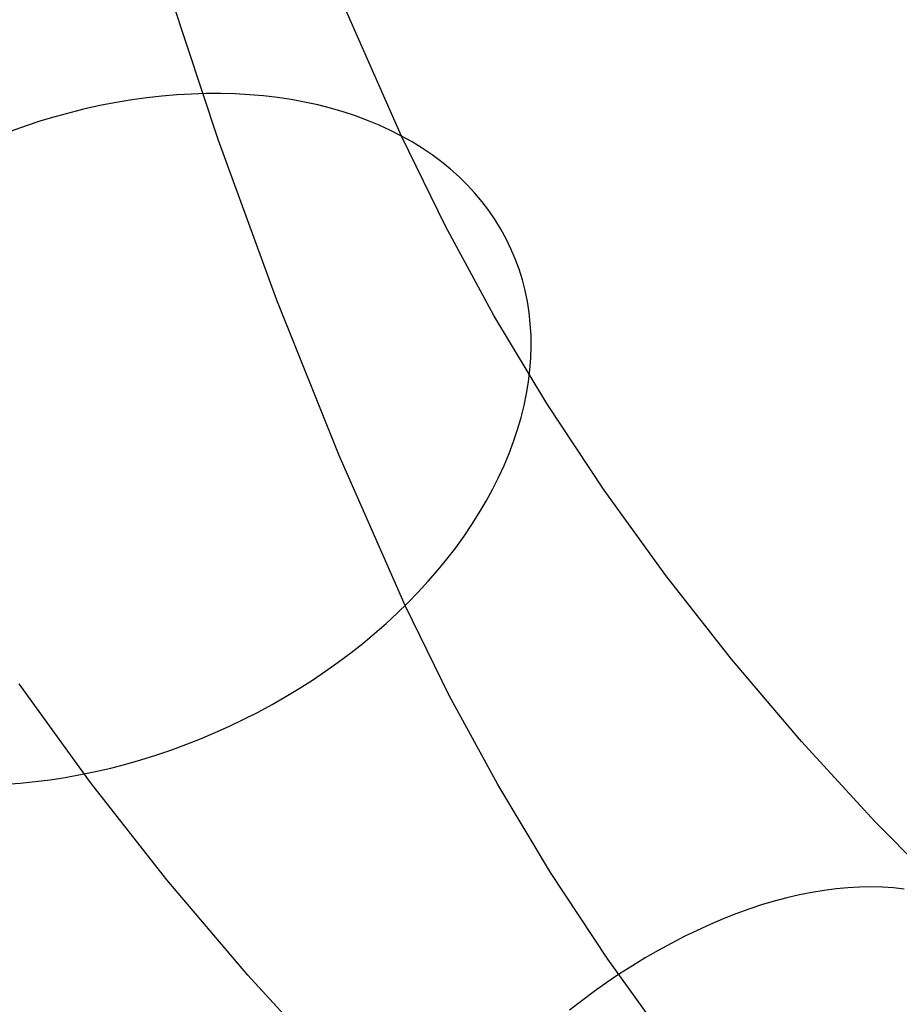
# Model space of a CAD drawing. Header units: millimetres. Extents: x 119 to 175.9, y -203.1 to -153.8.
# Tile 27 of 256: x 128.2 to 130.1, y -194 to -191.9. Entities that reach past the tile are written whole.
import ezdxf

# ---------------------------------------------------------------- set-up
doc = ezdxf.new("R2010")
doc.units = ezdxf.units.MM
doc.header["$MEASUREMENT"] = 0
doc.layers.add('Layer 01', color=5, linetype='Continuous', true_color=0x0000ff)

msp = doc.modelspace()

# ---------------------------------------------------------------- linework, layer by layer
at = {"layer": 'Layer 01'}
for p, q in [((128.6097, -192.11, 27.8306), (128.4917, -191.7537, 28.1338)), ((129.0032, -192.1027, 25.9087), (128.8737, -191.8083, 26.2103)), ((128.4561, -192.0206, 25.5927), (128.4238, -192.0251, 25.5829)), ((128.4884, -192.0169, 25.6033), (128.4561, -192.0206, 25.5927)), ((128.5205, -192.0142, 25.6147), (128.4884, -192.0169, 25.6033)), ((128.5523, -192.0124, 25.6268), (128.5205, -192.0142, 25.6147)), ((128.5839, -192.0114, 25.6397), (128.5523, -192.0124, 25.6268)), ((128.6153, -192.0114, 25.6533), (128.5839, -192.0114, 25.6397)), ((128.6463, -192.0122, 25.6676), (128.6153, -192.0114, 25.6533)), ((128.6769, -192.0139, 25.6826), (128.6463, -192.0122, 25.6676)), ((128.7071, -192.0166, 25.6982), (128.6769, -192.0139, 25.6826)), ((128.7369, -192.0201, 25.7145), (128.7071, -192.0166, 25.6982)), ((128.7662, -192.0245, 25.7315), (128.7369, -192.0201, 25.7145)), ((128.3262, -192.0438, 25.5581), (128.2937, -192.0518, 25.5515)), ((128.3587, -192.0367, 25.5656), (128.3262, -192.0438, 25.5581)), ((128.3913, -192.0305, 25.5738), (128.3587, -192.0367, 25.5656)), ((128.4238, -192.0251, 25.5829), (128.3913, -192.0305, 25.5738)), ((128.7951, -192.0298, 25.749), (128.7662, -192.0245, 25.7315)), ((128.8233, -192.0359, 25.7672), (128.7951, -192.0298, 25.749)), ((128.851, -192.0429, 25.7859), (128.8233, -192.0359, 25.7672)), ((128.8781, -192.0508, 25.8051), (128.851, -192.0429, 25.7859)), ((128.2612, -192.0606, 25.5457), (128.2288, -192.0703, 25.5408)), ((128.2937, -192.0518, 25.5515), (128.2612, -192.0606, 25.5457)), ((128.9045, -192.0595, 25.8249), (128.8781, -192.0508, 25.8051)), ((128.9303, -192.0691, 25.8451), (128.9045, -192.0595, 25.8249)), ((128.1966, -192.0808, 25.5367), (128.1645, -192.0921, 25.5334)), ((128.2288, -192.0703, 25.5408), (128.1966, -192.0808, 25.5367)), ((128.9554, -192.0795, 25.8659), (128.9303, -192.0691, 25.8451)), ((128.9797, -192.0907, 25.8871), (128.9554, -192.0795, 25.8659)), ((129.0032, -192.1027, 25.9087), (128.9797, -192.0907, 25.8871)), ((129.0979, -192.2967, 25.7036), (129.0032, -192.1027, 25.9087)), ((129.026, -192.1155, 25.9307), (129.0032, -192.1027, 25.9087)), ((128.7357, -192.4554, 27.518), (128.6097, -192.11, 27.8306)), ((129.0479, -192.129, 25.9531), (129.026, -192.1155, 25.9307)), ((129.069, -192.1433, 25.9758), (129.0479, -192.129, 25.9531)), ((129.0892, -192.1584, 25.9988), (129.069, -192.1433, 25.9758)), ((129.1086, -192.1741, 26.0221), (129.0892, -192.1584, 25.9988)), ((129.127, -192.1906, 26.0457), (129.1086, -192.1741, 26.0221)), ((129.1444, -192.2078, 26.0695), (129.127, -192.1906, 26.0457)), ((129.1609, -192.2256, 26.0936), (129.1444, -192.2078, 26.0695)), ((129.1764, -192.244, 26.1178), (129.1609, -192.2256, 26.0936)), ((129.1909, -192.263, 26.1421), (129.1764, -192.244, 26.1178)), ((129.2044, -192.2827, 26.1666), (129.1909, -192.263, 26.1421)), ((129.2021, -192.4883, 25.501), (129.0979, -192.2967, 25.7036)), ((129.2169, -192.3029, 26.1911), (129.2044, -192.2827, 26.1666)), ((129.2283, -192.3237, 26.2157), (129.2169, -192.3029, 26.1911)), ((129.2386, -192.3449, 26.2403), (129.2283, -192.3237, 26.2157)), ((129.2478, -192.3667, 26.2649), (129.2386, -192.3449, 26.2403)), ((129.256, -192.3889, 26.2895), (129.2478, -192.3667, 26.2649)), ((129.2631, -192.4116, 26.3141), (129.256, -192.3889, 26.2895)), ((129.269, -192.4347, 26.3385), (129.2631, -192.4116, 26.3141)), ((129.2739, -192.4582, 26.3628), (129.269, -192.4347, 26.3385)), ((128.8697, -192.7893, 27.1966), (128.7357, -192.4554, 27.518)), ((129.2776, -192.482, 26.387), (129.2739, -192.4582, 26.3628)), ((129.3158, -192.6774, 25.3011), (129.2021, -192.4883, 25.501)), ((129.2802, -192.5062, 26.411), (129.2776, -192.482, 26.387)), ((129.2817, -192.5306, 26.4347), (129.2802, -192.5062, 26.411)), ((129.282, -192.5554, 26.4583), (129.2817, -192.5306, 26.4347)), ((129.2812, -192.5803, 26.4816), (129.282, -192.5554, 26.4583)), ((129.2793, -192.6055, 26.5045), (129.2812, -192.5803, 26.4816)), ((129.2763, -192.6309, 26.5272), (129.2793, -192.6055, 26.5045)), ((129.2721, -192.6564, 26.5495), (129.2763, -192.6309, 26.5272)), ((129.2668, -192.682, 26.5715), (129.2721, -192.6564, 26.5495)), ((129.4388, -192.8637, 25.1042), (129.3158, -192.6774, 25.3011)), ((129.2604, -192.7077, 26.593), (129.2668, -192.682, 26.5715)), ((129.2529, -192.7335, 26.6141), (129.2604, -192.7077, 26.593)), ((129.2443, -192.7593, 26.6348), (129.2529, -192.7335, 26.6141)), ((129.2347, -192.7851, 26.6549), (129.2443, -192.7593, 26.6348)), ((129.2239, -192.8108, 26.6746), (129.2347, -192.7851, 26.6549)), ((129.0114, -193.1115, 26.8665), (128.8697, -192.7893, 27.1966)), ((129.2121, -192.8365, 26.6938), (129.2239, -192.8108, 26.6746)), ((129.1992, -192.8621, 26.7124), (129.2121, -192.8365, 26.6938)), ((129.1853, -192.8875, 26.7304), (129.1992, -192.8621, 26.7124)), ((129.5711, -193.047, 24.9104), (129.4388, -192.8637, 25.1042)), ((129.1704, -192.9128, 26.7478), (129.1853, -192.8875, 26.7304)), ((129.1545, -192.9379, 26.7646), (129.1704, -192.9128, 26.7478)), ((129.1377, -192.9628, 26.7808), (129.1545, -192.9379, 26.7646)), ((129.1198, -192.9875, 26.7964), (129.1377, -192.9628, 26.7808)), ((129.1011, -193.0118, 26.8112), (129.1198, -192.9875, 26.7964)), ((129.0814, -193.0358, 26.8254), (129.1011, -193.0118, 26.8112)), ((129.0608, -193.0595, 26.8389), (129.0814, -193.0358, 26.8254)), ((129.0394, -193.0829, 26.8516), (129.0608, -193.0595, 26.8389)), ((129.7123, -193.2271, 24.72), (129.5711, -193.047, 24.9104)), ((129.0171, -193.1058, 26.8636), (129.0394, -193.0829, 26.8516)), ((128.9941, -193.1283, 26.8748), (129.0171, -193.1058, 26.8636)), ((129.106, -193.3053, 26.6616), (129.0114, -193.1115, 26.8665)), ((128.9702, -193.1504, 26.8853), (128.9941, -193.1283, 26.8748)), ((128.9456, -193.172, 26.895), (128.9702, -193.1504, 26.8853)), ((128.9203, -193.1931, 26.9039), (128.9456, -193.172, 26.895)), ((128.8942, -193.2136, 26.912), (128.9203, -193.1931, 26.9039)), ((128.8675, -193.2336, 26.9193), (128.8942, -193.2136, 26.912)), ((129.8625, -193.4037, 24.5332), (129.7123, -193.2271, 24.72)), ((128.8402, -193.253, 26.9258), (128.8675, -193.2336, 26.9193)), ((128.7838, -193.2901, 26.9363), (128.8123, -193.2719, 26.9314)), ((128.8123, -193.2719, 26.9314), (128.8402, -193.253, 26.9258)), ((128.3355, -193.4924, 24.4521), (128.1821, -193.2798, 24.6768)), ((128.7548, -193.3076, 26.9402), (128.7838, -193.2901, 26.9363)), ((128.7253, -193.3245, 26.9433), (128.7548, -193.3076, 26.9402)), ((129.2101, -193.4967, 26.4592), (129.106, -193.3053, 26.6616)), ((128.6953, -193.3407, 26.9456), (128.7253, -193.3245, 26.9433)), ((128.6341, -193.371, 26.9476), (128.6649, -193.3562, 26.947)), ((128.6649, -193.3562, 26.947), (128.6953, -193.3407, 26.9456)), ((128.603, -193.385, 26.9473), (128.6341, -193.371, 26.9476)), ((128.5398, -193.4108, 26.9442), (128.5715, -193.3983, 26.9462)), ((128.5715, -193.3983, 26.9462), (128.603, -193.385, 26.9473)), ((128.5079, -193.4225, 26.9413), (128.5398, -193.4108, 26.9442)), ((130.0213, -193.5768, 24.3503), (129.8625, -193.4037, 24.5332)), ((128.4434, -193.4434, 26.9331), (128.4757, -193.4333, 26.9376)), ((128.4757, -193.4333, 26.9376), (128.5079, -193.4225, 26.9413)), ((128.3459, -193.4686, 26.9145), (128.3785, -193.4611, 26.9215)), ((128.3785, -193.4611, 26.9215), (128.411, -193.4527, 26.9277)), ((128.411, -193.4527, 26.9277), (128.4434, -193.4434, 26.9331)), ((128.2484, -193.4861, 26.8885), (128.2809, -193.4811, 26.898)), ((128.2809, -193.4811, 26.898), (128.3134, -193.4753, 26.9066)), ((128.3134, -193.4753, 26.9066), (128.3459, -193.4686, 26.9145)), ((128.152, -193.4956, 26.8555), (128.184, -193.4933, 26.8673)), ((128.184, -193.4933, 26.8673), (128.2161, -193.4902, 26.8783)), ((128.2161, -193.4902, 26.8783), (128.2484, -193.4861, 26.8885)), ((128.4993, -193.7012, 24.2313), (128.3355, -193.4924, 24.4521)), ((129.3237, -193.6856, 26.2595), (129.2101, -193.4967, 26.4592)), ((130.1886, -193.746, 24.1714), (130.0213, -193.5768, 24.3503)), ((129.4466, -193.8717, 26.0628), (129.3237, -193.6856, 26.2595)), ((128.6734, -193.9061, 24.0147), (128.4993, -193.7012, 24.2313)), ((129.9878, -193.7169, 23.9423), (129.9626, -193.7183, 23.9192)), ((130.0125, -193.7165, 23.9658), (129.9878, -193.7169, 23.9423)), ((130.0367, -193.717, 23.9899), (130.0125, -193.7165, 23.9658)), ((130.0604, -193.7186, 24.0144), (130.0367, -193.717, 23.9899)), ((129.8584, -193.7337, 23.8325), (129.8315, -193.74, 23.8123)), ((129.8849, -193.7284, 23.8533), (129.8584, -193.7337, 23.8325)), ((129.9112, -193.7241, 23.8747), (129.8849, -193.7284, 23.8533)), ((129.9371, -193.7207, 23.8966), (129.9112, -193.7241, 23.8747)), ((129.9626, -193.7183, 23.9192), (129.9371, -193.7207, 23.8966)), ((130.0836, -193.7211, 24.0393), (130.0604, -193.7186, 24.0144)), ((129.7771, -193.7553, 23.774), (129.7496, -193.7644, 23.7559)), ((129.8044, -193.7472, 23.7928), (129.7771, -193.7553, 23.774)), ((129.8315, -193.74, 23.8123), (129.8044, -193.7472, 23.7928)), ((129.722, -193.7744, 23.7386), (129.6942, -193.7854, 23.7219)), ((129.7496, -193.7644, 23.7559), (129.722, -193.7744, 23.7386)), ((129.6664, -193.7972, 23.7061), (129.6385, -193.8099, 23.691)), ((129.6942, -193.7854, 23.7219), (129.6664, -193.7972, 23.7061)), ((129.6385, -193.8099, 23.691), (129.6106, -193.8234, 23.6768)), ((129.5827, -193.8379, 23.6633), (129.5549, -193.8531, 23.6507)), ((129.6106, -193.8234, 23.6768), (129.5827, -193.8379, 23.6633)), ((129.5549, -193.8531, 23.6507), (129.5272, -193.8692, 23.639)), ((129.5787, -194.0548, 25.8692), (129.4466, -193.8717, 26.0628)), ((129.4995, -193.8861, 23.6281), (129.4721, -193.9037, 23.6181)), ((129.5272, -193.8692, 23.639), (129.4995, -193.8861, 23.6281)), ((128.8576, -194.1068, 23.8025), (128.6734, -193.9061, 24.0147)), ((129.4721, -193.9037, 23.6181), (129.4448, -193.9221, 23.6091)), ((129.4448, -193.9221, 23.6091), (129.4177, -193.9413, 23.6009)), ((129.4177, -193.9413, 23.6009), (129.3909, -193.9611, 23.5936)), ((129.3909, -193.9611, 23.5936), (129.3644, -193.9816, 23.5873))]:
    msp.add_line(p, q, dxfattribs=at)

doc.saveas('drawing.dxf')
